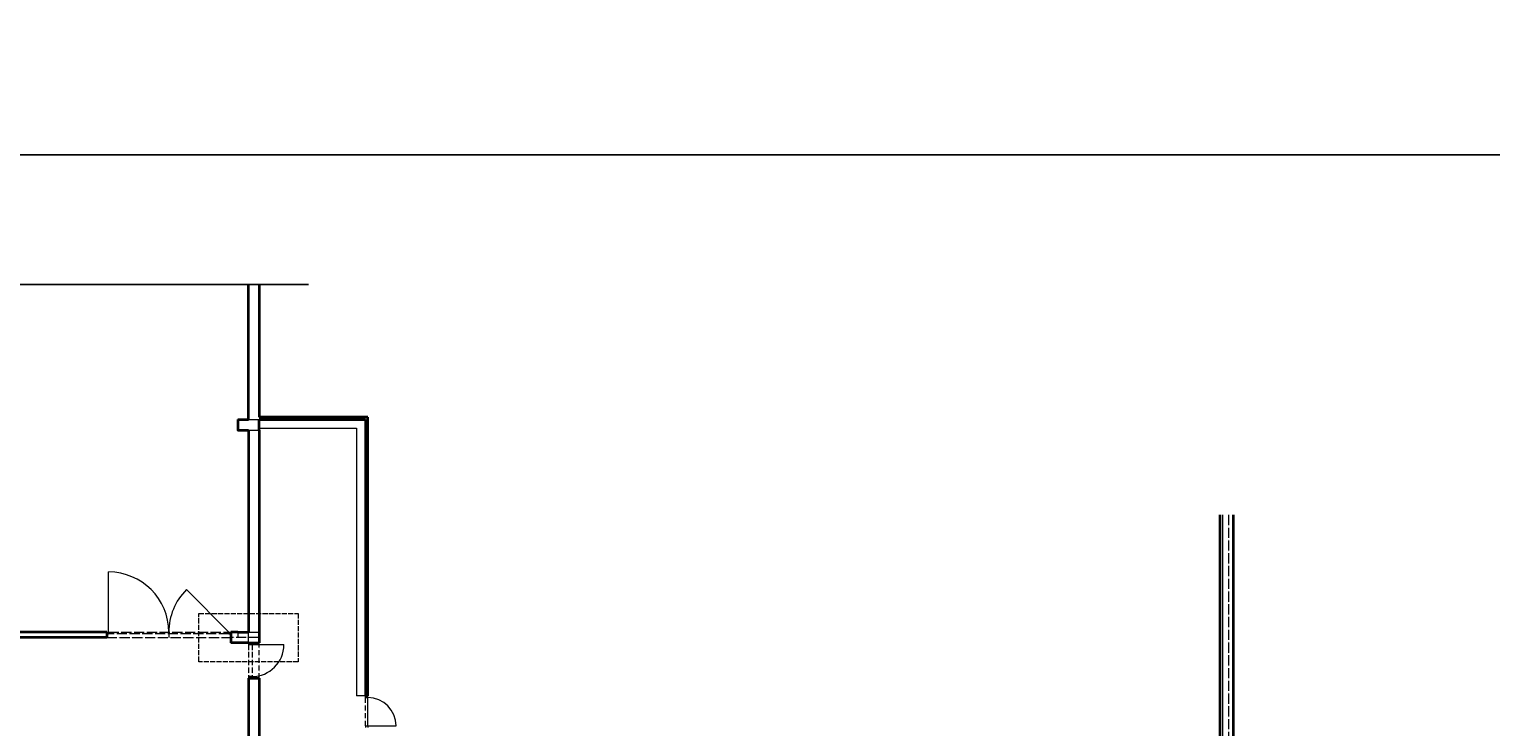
# Model space of a CAD drawing. Header units: millimetres. Extents: x -22988 to 405195, y -30982 to 417530.
# Tile 14 of 19: x -2079 to 39183, y 61460 to 81146. Entities that reach past the tile are written whole.
import ezdxf

# ---------------------------------------------------------------- set-up
doc = ezdxf.new("R2010")
doc.units = ezdxf.units.MM
doc.header["$LTSCALE"] = 12
for name, pattern in [('ACAD_ISO02W100', [15, 12, -3]), ('ACAD_ISO04W100', [30, 24, -3, 0, -3]), ('ACAD_ISO10W100', [18, 12, -3, 0, -3])]:
    doc.linetypes.add(name, pattern=pattern)
doc.layers.add('netisk', color=30, linetype='Continuous', plot=False)
for name, color, linetype, lineweight in [('NS_tlusta', 10, 'Continuous', 15), ('NS_velmi_tlusta', 10, 'Continuous', 35), ('tenka', 6, 'Continuous', 9), ('text', 6, 'Continuous', 9), ('tlusta', 7, 'Continuous', 15), ('velmi_tlusta', 4, 'Continuous', 35)]:
    doc.layers.add(name, color=color, linetype=linetype, lineweight=lineweight)
doc.styles.add('laplan N', font='txt')

# ---------------------------------------------------------------- blocks, each defined once
blk = doc.blocks.new('*U411')
at = {"layer": 'NS_tlusta', "linetype": 'ByBlock'}
for p, q in [((-450, 100), (-450, 1000)), ((-500, 100), (-450, 100)), ((-450, 0), (-450, 100)), ((450, 100), (450, 0)), ((450, 100), (500, 100)), ((450, 0), (500, 0)), ((-500, 0), (-450, 0))]:
    blk.add_line(p, q, dxfattribs=at)
at = {"layer": 'NS_tlusta', "linetype": 'ACAD_ISO10W100'}
for p, q in [((-450, 100), (450, 100)), ((-450, 0), (450, 0))]:
    blk.add_line(p, q, dxfattribs=at)
at = {"layer": 'NS_tlusta', "linetype": 'ByBlock'}
blk.add_arc((-450, 100), 900, 0, 90, dxfattribs=at)

msp = doc.modelspace()

# ---------------------------------------------------------------- linework, layer by layer
at = {"layer": 'netisk'}
msp.add_line((-6743.8, 73946.6), (5806.5, 73946.6), dxfattribs=at)
msp.add_lwpolyline([(-22987.6, 77605.6), (75342, 77605.6), (75342, 23312), (-22987.6, 23312)], close=True, dxfattribs=at)
at = {"layer": 'NS_tlusta', "linetype": 'ACAD_ISO10W100'}
msp.add_line((4410.2, 62827.9), (4410.2, 63827.9), dxfattribs=at)
at = {"layer": 'NS_velmi_tlusta'}
for p, q in [((4110.2, 63827.9), (4410.2, 63827.9)), ((4110.2, 62827.9), (4410.2, 62827.9))]:
    msp.add_line(p, q, dxfattribs=at)
at = {"layer": 'tlusta'}
for p, q in [((4110.2, 70127.9), (4410.2, 70127.9)), ((4110.2, 69827.9), (4410.2, 69827.9)), ((4410.2, 69891.2), (7160.2, 69891.2)), ((7160.2, 69891.2), (7160.2, 62334.6)), ((31613, 67438.7), (31613, 57641.8)), ((160.2, 64077.9), (160.2, 65827.9)), ((3560.2, 64127.9), (2358.1, 65330)), ((110.2, 64127.9), (160.2, 64127.9)), ((110.2, 64077.9), (160.2, 64077.9)), ((1860.2, 64127.9), (1860.2, 63977.9)), ((3560.2, 64127.9), (3610.2, 64127.9)), ((3560.2, 64127.9), (3560.2, 64077.9)), ((3560.2, 64077.9), (3610.2, 64077.9)), ((4110.2, 64127.9), (4410.2, 64127.9)), ((7410.2, 62334.6), (7160.2, 62334.6))]:
    msp.add_line(p, q, dxfattribs=at)
at = {"layer": 'tlusta', "linetype": 'ACAD_ISO04W100'}
for p, q in [((4110.2, 63827.9), (4110.2, 69827.9)), ((31783, 67438.7), (31783, 48321.7)), ((110.2, 63977.9), (-6743.8, 63977.9)), ((110.2, 63977.9), (3610.2, 63977.9)), ((160.2, 64127.9), (3560.2, 64127.9)), ((3560.2, 64077.9), (160.2, 64077.9)), ((4410.2, 63977.9), (3610.2, 63977.9))]:
    msp.add_line(p, q, dxfattribs=at)
at = {"layer": 'tlusta', "linetype": 'ByBlock'}
for p, q in [((7410.2, 62284.6), (7410.2, 62334.6)), ((7480.2, 62284.6), (7480.2, 62334.6)), ((7410.2, 62284.6), (7480.2, 62284.6)), ((7480.2, 61484.6), (7480.2, 62284.6)), ((7410.2, 61484.6), (7480.2, 61484.6)), ((7410.2, 61484.6), (7410.2, 61434.6)), ((7480.2, 61484.6), (7480.2, 61434.6)), ((7480.2, 61484.6), (8280.2, 61484.6))]:
    msp.add_line(p, q, dxfattribs=at)
at = {"layer": 'tlusta', "linetype": 'ACAD_ISO10W100'}
msp.add_line((7410.2, 61484.6), (7410.2, 62284.6), dxfattribs=at)
at = {"layer": 'tlusta', "linetype": 'ACAD_ISO02W100'}
msp.add_lwpolyline([(5510.8, 63296.7), (2709.5, 63296.7), (2709.5, 64659.1), (5510.8, 64659.1)], close=True, dxfattribs=at)
at = {"layer": 'tlusta'}
msp.add_lwpolyline([(3810.2, 64127.9), (3810.2, 63977.9)], dxfattribs=at)
for centre, start, end in [((160.2, 64127.9), 0, 90), ((3560.2, 64127.9), 135, 180)]:
    msp.add_arc(centre, 1700, start, end, dxfattribs=at)
at = {"layer": 'tlusta', "linetype": 'ByBlock'}
msp.add_arc((7480.2, 61484.6), 800, 0, 90, dxfattribs=at)
at = {"layer": 'velmi_tlusta'}
for p, q in [((4110.2, 70127.9), (4110.2, 73946.6)), ((4410.2, 73946.6), (4410.2, 70197.9)), ((7480.2, 70197.9), (4410.2, 70197.9)), ((7480.2, 62334.6), (7480.2, 70197.9)), ((3810.2, 70127.9), (4110.2, 70127.9)), ((4110.2, 69827.9), (4110.2, 64127.9)), ((4410.2, 70127.9), (7410.2, 70127.9)), ((4410.2, 69827.9), (4410.2, 70127.9)), ((4410.2, 69827.9), (4410.2, 64427.9)), ((7410.2, 70127.9), (7410.2, 62334.6)), ((31533, 67438.7), (31533, 57075.3)), ((31913, 67438.7), (31913, 57641.8)), ((4410.2, 64427.9), (4410.2, 63827.9)), ((110.2, 64127.9), (-4289.8, 64127.9)), ((110.2, 63977.9), (-4289.8, 63977.9)), ((110.2, 64127.9), (110.2, 63977.9)), ((3810.2, 64127.9), (3610.2, 64127.9)), ((3610.2, 64127.9), (3610.2, 63827.9)), ((3810.2, 64127.9), (4110.2, 64127.9)), ((4110.2, 63827.9), (3610.2, 63827.9)), ((4110.2, 62827.9), (4110.2, 58127.9)), ((4410.2, 62827.9), (4410.2, 58127.9)), ((7410.2, 62334.6), (7480.2, 62334.6))]:
    msp.add_line(p, q, dxfattribs=at)
msp.add_lwpolyline([(3810.2, 70127.9), (3810.2, 69827.9), (4110.2, 69827.9)], dxfattribs=at)

# ---------------------------------------------------------------- block references
at = {"layer": 'tenka', "rotation": 270}
msp.add_blockref('*U411', (4110.2, 63327.9), dxfattribs=at)

# ---------------------------------------------------------------- texts
at = {"layer": 'text', "char_height": 150, "attachment_point": 1, "rotation": 90, "style": 'laplan N'}
for insert in [(3066.8, 51657.9), (3120.6, 34432.1)]:
    msp.add_mtext_dynamic_manual_height_columns('\\pi1880.72915;SKLADOVACÍ HALA\\P\\pi2434.22915;(MLÝN)', width=5545.815, gutter_width=500, heights=[0], dxfattribs=dict(at, insert=insert))

doc.saveas('drawing.dxf')
